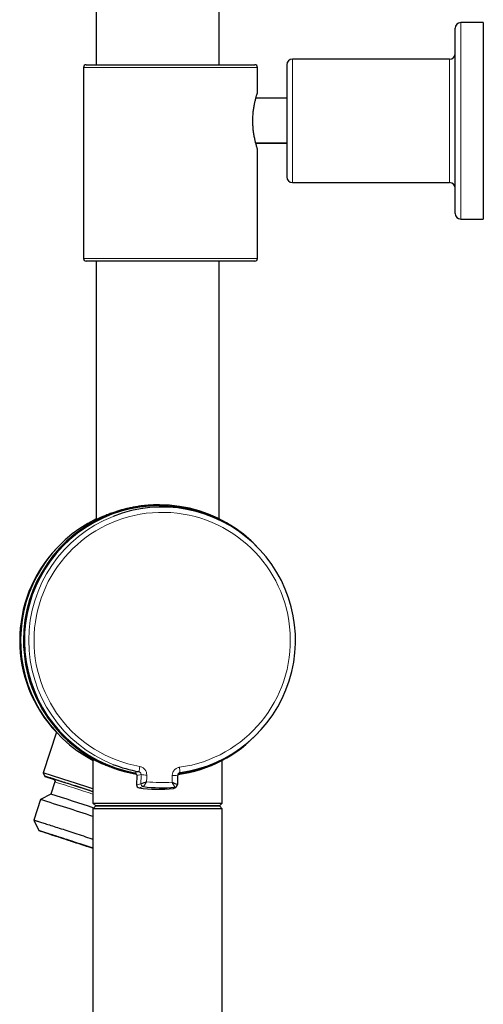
# Model space of a CAD drawing. Header units: millimetres. Extents: x 8 to 2314, y 12 to 2305.
# Tile 13 of 156: x 501 to 583, y 1065 to 1240. Entities that reach past the tile are written whole.
import ezdxf

# ---------------------------------------------------------------- set-up
doc = ezdxf.new("R2010")
doc.units = ezdxf.units.MM

msp = doc.modelspace()

# ---------------------------------------------------------------- linework, layer by layer
at = {"color": 7, "linetype": 'Continuous', "lineweight": 30}
for p, q in [((514.42, 1529.73), (514.42, 1232.28)), ((536.32, 1232.28), (536.32, 1529.73)), ((578.37, 1205.78), (578.37, 1238.78)), ((583.37, 1239.78), (579.37, 1239.78)), ((583.37, 1239.78), (583.37, 1222.28)), ((512.17, 1231.78), (512.17, 1197.78)), ((512.67, 1232.28), (542.67, 1232.28)), ((543.17, 1227.33), (543.17, 1231.78)), ((548.37, 1232.28), (548.37, 1212.28)), ((577.37, 1233.28), (549.37, 1233.28)), ((548.37, 1226.34), (542.88, 1226.34)), ((583.37, 1222.28), (583.37, 1204.78)), ((542.85, 1218.34), (548.37, 1218.34)), ((548.37, 1218.22), (542.88, 1218.22)), ((543.17, 1197.78), (543.17, 1217.23)), ((549.37, 1211.28), (577.37, 1211.28)), ((579.37, 1204.78), (583.37, 1204.78)), ((542.67, 1197.28), (512.67, 1197.28)), ((514.42, 1197.28), (514.42, 1151.22)), ((536.32, 1151.37), (536.32, 1197.28)), ((525.63, 1153.86), (525.58, 1153.86)), ((537.64, 1150.52), (537.25, 1150.73)), ((507.36, 1113.34), (504.99, 1106.12)), ((537.25, 1108.69), (537.64, 1108.91)), ((513.87, 1108.5), (513.87, 1100.71)), ((536.87, 1100.71), (536.87, 1108.34)), ((504.99, 1106.12), (505.31, 1105.49)), ((521.27, 1106.11), (521.27, 1106.11)), ((521.67, 1105.61), (521.64, 1103.96)), ((521.67, 1105.61), (521.67, 1105.61)), ((529.03, 1105.94), (529.11, 1105.96)), ((507.09, 1104.49), (506.37, 1102.3)), ((528.47, 1103.44), (528.74, 1103.67)), ((506.37, 1102.3), (504.51, 1101.36)), ((504.51, 1101.36), (503.31, 1097.7)), ((513.87, 1100.71), (514.37, 1100.21)), ((513.87, 1100.71), (536.87, 1100.71)), ((514.37, 1100.21), (513.87, 1099.71)), ((514.37, 1100.21), (514.37, 1100.21)), ((536.37, 1100.21), (514.37, 1100.21)), ((514.37, 1100.21), (536.37, 1100.21)), ((536.37, 1100.21), (536.87, 1100.71)), ((536.87, 1099.71), (536.37, 1100.21)), ((513.87, 1099.71), (513.87, 980.71)), ((536.87, 1099.71), (513.87, 1099.71)), ((536.87, 980.71), (536.87, 1099.71)), ((503.31, 1097.7), (504.25, 1095.84))]:
    msp.add_line(p, q, dxfattribs=at)
at = {"color": 252, "linetype": 'Continuous', "lineweight": 0}
for p, q in [((579.37, 1239.78), (579.37, 1204.78)), ((543.17, 1231.78), (512.17, 1231.78)), ((549.37, 1233.28), (549.37, 1211.28)), ((577.37, 1211.28), (577.37, 1233.28)), ((512.17, 1197.78), (543.17, 1197.78)), ((521.67, 1105.61), (521.64, 1103.96)), ((521.64, 1103.96), (521.64, 1103.96)), ((522.4, 1104.17), (522.4, 1104.17)), ((522.84, 1103.67), (522.83, 1103.67)), ((528.46, 1103.55), (528.46, 1103.55)), ((528.91, 1104.04), (528.91, 1104.04)), ((528.19, 1103.33), (528.2, 1103.33))]:
    msp.add_line(p, q, dxfattribs=at)
at = {"color": 7, "linetype": 'Continuous', "lineweight": 30, "flags": 128}
for points in [[(513.87, 1102.75), (513.67, 1102.81), (513.29, 1102.94), (512.91, 1103.06), (512.53, 1103.18), (512.16, 1103.3), (511.8, 1103.42), (511.44, 1103.54), (511.09, 1103.65), (510.74, 1103.77), (510.4, 1103.88), (510.07, 1103.98), (509.75, 1104.09), (509.43, 1104.19), (509.12, 1104.29), (508.83, 1104.38), (508.54, 1104.48), (508.26, 1104.57), (508, 1104.65), (507.74, 1104.73), (507.49, 1104.81), (507.26, 1104.89), (507.04, 1104.96), (506.83, 1105.02), (506.63, 1105.09), (506.45, 1105.15), (506.28, 1105.2), (506.12, 1105.25), (505.98, 1105.29), (505.85, 1105.33), (505.73, 1105.37), (505.63, 1105.4), (505.54, 1105.43), (505.46, 1105.45), (505.41, 1105.47), (505.36, 1105.48), (505.33, 1105.49), (505.31, 1105.49), (505.31, 1105.49), (505.32, 1105.48), (505.35, 1105.47), (505.39, 1105.45), (505.45, 1105.43), (505.52, 1105.41), (505.61, 1105.38), (505.71, 1105.34), (505.82, 1105.3), (505.95, 1105.26), (506.09, 1105.21), (506.25, 1105.16), (506.41, 1105.1), (506.6, 1105.04), (506.79, 1104.97), (506.97, 1104.91)], [(528.95, 1105.69), (528.94, 1105.48), (528.94, 1105.27), (528.94, 1105.07), (528.93, 1104.86), (528.93, 1104.66), (528.92, 1104.45), (528.92, 1104.25), (528.91, 1104.04)], [(503.31, 1097.7), (503.31, 1097.7), (503.32, 1097.7), (503.34, 1097.7), (503.38, 1097.69), (503.43, 1097.67), (503.49, 1097.65), (503.57, 1097.63), (503.67, 1097.6), (503.78, 1097.57), (503.9, 1097.53), (504.04, 1097.49), (504.19, 1097.44), (504.35, 1097.39), (504.53, 1097.33), (504.72, 1097.27), (504.92, 1097.21), (505.13, 1097.14), (505.36, 1097.07), (505.6, 1096.99), (505.85, 1096.91), (506.11, 1096.83), (506.38, 1096.74), (506.66, 1096.65), (506.95, 1096.56), (507.25, 1096.46), (507.56, 1096.36), (507.87, 1096.26), (508.2, 1096.15), (508.53, 1096.05), (508.87, 1095.94), (509.21, 1095.82), (509.56, 1095.71), (509.92, 1095.59), (510.28, 1095.48), (510.65, 1095.36), (511.02, 1095.24), (511.39, 1095.11), (511.77, 1094.99), (512.15, 1094.87), (512.53, 1094.74), (512.91, 1094.62), (513.29, 1094.49), (513.67, 1094.37), (513.87, 1094.3)], [(506.4, 1095.1), (506.18, 1095.17), (505.96, 1095.25), (505.75, 1095.32), (505.56, 1095.38), (505.38, 1095.44), (505.21, 1095.5), (505.05, 1095.55), (504.91, 1095.6), (504.78, 1095.65), (504.66, 1095.69), (504.56, 1095.72), (504.47, 1095.75), (504.4, 1095.78), (504.34, 1095.8), (504.3, 1095.82), (504.27, 1095.83), (504.25, 1095.84), (504.25, 1095.84), (504.27, 1095.84), (504.29, 1095.83), (504.34, 1095.82), (504.39, 1095.8), (504.47, 1095.78), (504.55, 1095.75), (504.65, 1095.72), (504.77, 1095.69), (504.89, 1095.65), (505.04, 1095.6), (505.19, 1095.56), (505.36, 1095.5), (505.54, 1095.45), (505.73, 1095.38), (505.94, 1095.32), (506.15, 1095.25), (506.38, 1095.18), (506.62, 1095.1), (506.87, 1095.02), (507.13, 1094.94), (507.4, 1094.85), (507.68, 1094.76), (507.96, 1094.67), (508.26, 1094.57), (508.56, 1094.47), (508.87, 1094.37), (509.19, 1094.27), (509.51, 1094.16), (509.84, 1094.06), (510.18, 1093.95), (510.52, 1093.84), (510.86, 1093.72), (511.2, 1093.61), (511.55, 1093.5), (511.9, 1093.38), (512.25, 1093.27), (512.61, 1093.15), (512.96, 1093.04), (513.31, 1092.92), (513.67, 1092.8), (513.87, 1092.74)], [(505.25, 1095.52), (505.3, 1095.5), (505.37, 1095.48), (505.46, 1095.46), (505.56, 1095.42), (505.68, 1095.39), (505.81, 1095.35), (505.95, 1095.3), (506.11, 1095.25), (506.28, 1095.2), (506.46, 1095.14), (506.65, 1095.08), (506.86, 1095.01), (507.07, 1094.94), (507.3, 1094.87), (507.54, 1094.79), (507.79, 1094.71), (508.05, 1094.63), (508.32, 1094.54), (508.59, 1094.45), (508.88, 1094.36), (509.17, 1094.27), (509.47, 1094.17), (509.78, 1094.07), (510.09, 1093.97), (510.4, 1093.87), (510.72, 1093.76), (511.05, 1093.66), (511.38, 1093.55), (511.71, 1093.44), (512.04, 1093.33), (512.38, 1093.22), (512.71, 1093.11), (513.05, 1093), (513.39, 1092.89), (513.72, 1092.78), (513.87, 1092.73)], [(513.87, 1092.63), (513.7, 1092.69), (513.35, 1092.8), (513, 1092.92), (512.64, 1093.03), (512.29, 1093.15), (511.94, 1093.27), (511.59, 1093.38), (511.24, 1093.5), (510.89, 1093.61), (510.55, 1093.72), (510.21, 1093.83), (509.88, 1093.94), (509.55, 1094.05), (509.22, 1094.16), (508.9, 1094.27), (508.59, 1094.37), (508.29, 1094.47), (507.99, 1094.57), (507.7, 1094.66), (507.43, 1094.76), (507.16, 1094.85), (506.89, 1094.93), (506.64, 1095.02), (506.4, 1095.1)], [(513.87, 1092.64), (513.73, 1092.68), (513.39, 1092.79), (513.06, 1092.9), (512.72, 1093.01), (512.39, 1093.12), (512.05, 1093.23), (511.72, 1093.34), (511.39, 1093.45), (511.06, 1093.56), (510.73, 1093.67), (510.41, 1093.77), (510.09, 1093.88), (509.78, 1093.98), (509.48, 1094.08), (509.18, 1094.18), (508.88, 1094.28), (508.6, 1094.37), (508.32, 1094.47), (508.06, 1094.55), (507.8, 1094.64), (507.55, 1094.72), (507.31, 1094.8), (507.08, 1094.88)]]:
    msp.add_lwpolyline(points, dxfattribs=at)
at = {"color": 252, "linetype": 'Continuous', "lineweight": 0, "flags": 128}
for points in [[(522.43, 1105.82), (521.69, 1105.62), (521.67, 1105.61)], [(522.4, 1104.17), (522.4, 1104.38), (522.41, 1104.58), (522.41, 1104.79), (522.42, 1104.99), (522.42, 1105.2), (522.42, 1105.41), (522.43, 1105.61), (522.43, 1105.82)], [(523.44, 1105.73), (523.44, 1105.58), (523.44, 1105.43), (523.43, 1105.28), (523.43, 1105.13), (523.43, 1104.98), (523.42, 1104.83), (523.42, 1104.68), (523.42, 1104.53)], [(527.95, 1104.44), (527.95, 1104.59), (527.95, 1104.74), (527.96, 1104.89), (527.96, 1105.04), (527.96, 1105.19), (527.96, 1105.34), (527.97, 1105.49), (527.97, 1105.64)], [(506.88, 1104.97), (506.86, 1104.98), (506.84, 1104.99), (506.83, 1104.99), (506.84, 1104.99), (506.86, 1104.98), (506.9, 1104.97), (506.94, 1104.96)], [(521.64, 1103.96), (521.65, 1103.96), (522.4, 1104.17)], [(505.3, 1095.49), (505.24, 1095.51), (505.2, 1095.52), (505.17, 1095.53), (505.16, 1095.54), (505.16, 1095.54), (505.17, 1095.54), (505.2, 1095.53), (505.24, 1095.52), (505.25, 1095.52)]]:
    msp.add_lwpolyline(points, dxfattribs=at)
at = {"color": 7, "linetype": 'Continuous', "lineweight": 30}
for centre, radius, start, end in [((579.37, 1238.78), 1, 90, 180), ((577.37, 1234.28), 1, 270, 0), ((512.67, 1231.78), 0.5, 90, 180), ((542.67, 1231.78), 0.5, 0, 90), ((549.37, 1232.28), 1, 90, 180), ((549.37, 1212.28), 1, 180, 270), ((577.37, 1210.28), 1, 0, 90), ((579.37, 1205.78), 1, 180, 270), ((512.67, 1197.78), 0.5, 180, 270), ((542.67, 1197.78), 0.5, 270, 0), ((525.63, 1129.72), 24.15, 42.7533, 180.0089), ((525.66, 1129.71), 24, 61.1452, 259.4429), ((526.17, 1129.71), 23.76, 277.7657, 111.5242), ((525.12, 1129.71), 24.15, 116.2798, 242.2556), ((524.58, 1129.71), 23.76, 136.3692, 223.5531), ((525.64, 1129.71), 24.15, 179.9963, 260.313), ((525.63, 1129.71), 24.14, 277.9454, 317.2498), ((526.17, 1129.71), 23.75, 248.3945, 259.9374), ((525.66, 1129.71), 24, 278.2569, 298.8674), ((390.77, 734.29), 388.97, 71.55, 72.9238), ((372.92, 675.98), 449.43, 71.7221, 72.65), ((522.14, 1103.95), 0.5, 178.8506, 180), ((522.14, 1103.95), 0.5, 180, 262.2148), ((526.17, 1129.7), 26.25, 262.7026, 274.9978), ((528.41, 1104.05), 0.5, 310.1703, 358.8555), ((406.43, 777.86), 339.48, 71.5247, 72.8788), ((525.66, 1129.7), 26.5, 262.2148, 275.4855), ((528.15, 1103.83), 0.5, 275.4856, 309.8805), ((528.15, 1103.83), 0.5, 275.4883, 309.9038), ((381.02, 700.97), 418.99, 71.5142, 72.8597), ((541.56, 1199.06), 109.73, 250.7029, 251.6865)]:
    msp.add_arc(centre, radius, start, end, dxfattribs=at)
at = {"color": 252, "linetype": 'Continuous', "lineweight": 0}
for centre, radius, start, end in [((526.18, 1129.71), 23.76, 111.5405, 248.3901), ((526.19, 1129.71), 22.82, 277.761, 259.9394), ((509.1, 1109.34), 13.28, 346.8406, 350.89), ((516.51, 1105.14), 12.91, 4.6023, 8.7416), ((429.52, 1445.17), 351.25, 285.1406, 285.2686), ((523.29, 1109.73), 4.01, 257.7245, 272.2465), ((528.29, 1109.14), 3.52, 264.8739, 280.8382), ((473.39, 1176.75), 90.09, 308.207, 308.4282), ((422.13, 827.53), 289.69, 71.5378, 72.9473), ((522.14, 1103.95), 0.5, 178.857, 262.2002), ((428.06, 1439.89), 349.33, 285.6124, 285.742), ((522.9, 1104.16), 0.499, 179.0268, 262.5428), ((522.9, 1104.16), 0.5, 178.857, 262.6849), ((526.19, 1129.7), 25.32, 263.7179, 273.9825), ((475.8, 1165.16), 81.05, 310.2745, 310.5182), ((528.41, 1104.05), 0.5, 275.0702, 358.6097), ((528.41, 1104.05), 0.5, 275.0038, 310.1698)]:
    msp.add_arc(centre, radius, start, end, dxfattribs=at)
at = {"color": 7, "linetype": 'Continuous', "lineweight": 30}
for points, knots in [([(543.17, 1217.23), (543.17, 1217.24), (543.17, 1217.24), (543.15, 1217.29), (543.13, 1217.38), (543.09, 1217.49), (543.04, 1217.64), (542.99, 1217.82), (542.93, 1218.03), (542.87, 1218.26), (542.8, 1218.53), (542.73, 1218.82), (542.66, 1219.14), (542.59, 1219.48), (542.53, 1219.85), (542.47, 1220.23), (542.42, 1220.64), (542.38, 1221.06), (542.35, 1221.48), (542.33, 1221.89), (542.32, 1222.32), (542.33, 1222.74), (542.35, 1223.14), (542.38, 1223.54), (542.42, 1223.93), (542.46, 1224.3), (542.52, 1224.67), (542.58, 1225.02), (542.64, 1225.35), (542.71, 1225.67), (542.78, 1225.97), (542.85, 1226.24), (542.92, 1226.5), (542.98, 1226.72), (543.04, 1226.91), (543.09, 1227.06), (543.13, 1227.19), (543.15, 1227.27), (543.17, 1227.32), (543.17, 1227.33), (543.17, 1227.33)], [0, 0, 0, 0, 0.025527, 0.05124, 0.077239, 0.103625, 0.129143, 0.154834, 0.180786, 0.207091, 0.23338, 0.259844, 0.286577, 0.31368, 0.340542, 0.367596, 0.395277, 0.423182, 0.449254, 0.475523, 0.502102, 0.529106, 0.554082, 0.579232, 0.604734, 0.630413, 0.655804, 0.681361, 0.707252, 0.733311, 0.759853, 0.786765, 0.813865, 0.841354, 0.868088, 0.895231, 0.922585, 0.950378, 0.976102, 1, 1, 1, 1]), ([(525.58, 1153.86), (525.36, 1153.86), (524.94, 1153.86), (524.31, 1153.83), (523.75, 1153.8), (523.27, 1153.75), (522.85, 1153.71), (522.44, 1153.66), (522.03, 1153.6), (521.63, 1153.54), (521.23, 1153.47), (520.84, 1153.4), (520.45, 1153.32), (520.06, 1153.23), (519.68, 1153.14), (519.31, 1153.04), (518.94, 1152.95), (518.59, 1152.84), (518.25, 1152.74), (517.91, 1152.63), (517.55, 1152.51), (517.16, 1152.37), (516.74, 1152.22), (516.35, 1152.07), (515.98, 1151.91), (515.64, 1151.77), (515.35, 1151.64), (515.08, 1151.52), (514.84, 1151.41), (514.63, 1151.32), (514.46, 1151.24), (514.33, 1151.17), (514.24, 1151.13), (514.19, 1151.11), (514.18, 1151.11), (514.17, 1151.11)], [0, 0, 0, 0, 0.035571, 0.070832, 0.106228, 0.130005, 0.153822, 0.177819, 0.201816, 0.225969, 0.250123, 0.274452, 0.298819, 0.323707, 0.348633, 0.373733, 0.398833, 0.424084, 0.449335, 0.474757, 0.500216, 0.535681, 0.571247, 0.608803, 0.646483, 0.682744, 0.719122, 0.754864, 0.790728, 0.828672, 0.866776, 0.903527, 0.940434, 0.970174, 1, 1, 1, 1]), ([(514.17, 1151.11), (514.17, 1151.11), (514.17, 1151.11), (514.19, 1151.12), (514.22, 1151.15), (514.28, 1151.18), (514.34, 1151.22), (514.4, 1151.25), (514.42, 1151.26)], [0, 0, 0, 0, 0.1697824, 0.3398944, 0.511503, 0.6831124, 0.8560504, 1, 1, 1, 1]), ([(521.59, 1105.89), (521.51, 1105.91), (521.29, 1105.94), (520.94, 1106.01), (520.53, 1106.09), (520.13, 1106.18), (519.73, 1106.27), (519.34, 1106.37), (518.96, 1106.48), (518.59, 1106.58), (518.18, 1106.71), (517.74, 1106.85), (517.27, 1107.02), (516.81, 1107.19), (516.37, 1107.36), (515.97, 1107.52), (515.62, 1107.67), (515.33, 1107.8), (515.07, 1107.92), (514.84, 1108.03), (514.62, 1108.13), (514.42, 1108.23), (514.24, 1108.32), (514.08, 1108.4), (513.95, 1108.46), (513.85, 1108.51), (513.77, 1108.55), (513.71, 1108.58), (513.67, 1108.6), (513.64, 1108.61), (513.62, 1108.62), (513.62, 1108.61), (513.66, 1108.58), (513.72, 1108.54), (513.79, 1108.5), (513.84, 1108.47), (513.87, 1108.45), (513.87, 1108.45)], [0, 0, 0, 0, 0.014149, 0.040231, 0.066355, 0.09266, 0.118966, 0.145429, 0.171892, 0.198531, 0.225208, 0.262561, 0.300016, 0.339542, 0.379187, 0.417311, 0.455544, 0.485436, 0.515383, 0.545589, 0.575855, 0.606487, 0.637186, 0.668168, 0.699225, 0.725111, 0.751044, 0.774595, 0.798146, 0.821846, 0.845545, 0.884587, 0.923798, 0.948714, 0.973672, 0.998819, 1, 1, 1, 1]), ([(521.27, 1106.11), (521.32, 1106.1), (521.43, 1106.07), (521.56, 1105.95), (521.65, 1105.81), (521.67, 1105.69), (521.67, 1105.62), (521.67, 1105.61)], [0, 0, 0, 0, 0.23977, 0.479541, 0.719283, 0.959021, 1, 1, 1, 1]), ([(529.38, 1106.17), (529.33, 1106.16), (529.22, 1106.13), (529.09, 1106.03), (528.99, 1105.9), (528.95, 1105.77), (528.95, 1105.7), (528.95, 1105.69)], [0, 0, 0, 0, 0.230394, 0.460724, 0.693064, 0.930914, 1, 1, 1, 1]), ([(506.88, 1104.97), (506.88, 1104.97), (506.88, 1104.97), (506.88, 1104.97), (506.89, 1104.96), (506.91, 1104.96), (506.92, 1104.95), (506.94, 1104.93), (506.97, 1104.91), (507, 1104.88), (507.03, 1104.84), (507.07, 1104.79), (507.09, 1104.73), (507.1, 1104.66), (507.11, 1104.6), (507.1, 1104.53), (507.09, 1104.5), (507.08, 1104.49)], [0, 0, 0, 0, 0.037288, 0.167391, 0.262682, 0.336086, 0.395696, 0.447868, 0.498255, 0.550075, 0.608287, 0.672802, 0.741127, 0.8119, 0.884182, 0.957271, 1, 1, 1, 1]), ([(505.21, 1095.53), (505.21, 1095.53), (505.21, 1095.53), (505.22, 1095.53), (505.24, 1095.52), (505.26, 1095.52), (505.27, 1095.51)], [0, 0, 0, 0, 0.0938918, 0.3542146, 0.6818143, 1, 1, 1, 1])]:
    msp.add_open_spline(points, degree=3, knots=knots, dxfattribs=at)
at = {"color": 252, "linetype": 'Continuous', "lineweight": 0}
for points, knots in [([(522.2, 1107.24), (522.29, 1107.22), (522.45, 1107.18), (522.68, 1107.08), (522.89, 1106.94), (523.07, 1106.76), (523.22, 1106.56), (523.34, 1106.33), (523.41, 1106.09), (523.44, 1105.88), (523.44, 1105.76), (523.44, 1105.73)], [0, 0, 0, 0, 0.117035, 0.237467, 0.354502, 0.474925, 0.592085, 0.712626, 0.830109, 0.95098, 1, 1, 1, 1]), ([(527.97, 1105.64), (527.98, 1105.72), (527.99, 1105.89), (528.06, 1106.13), (528.17, 1106.37), (528.31, 1106.57), (528.49, 1106.76), (528.7, 1106.91), (528.93, 1107.02), (529.12, 1107.08), (529.24, 1107.09), (529.27, 1107.1)], [0, 0, 0, 0, 0.117805, 0.23902, 0.356827, 0.478063, 0.595627, 0.716619, 0.83384, 0.954474, 1, 1, 1, 1]), ([(522.43, 1105.82), (522.43, 1105.87), (522.42, 1105.96), (522.38, 1106.07), (522.32, 1106.16), (522.21, 1106.26), (522.1, 1106.31), (522.03, 1106.32), (522.02, 1106.32)], [0, 0, 0, 0, 0.24401, 0.366557, 0.489086, 0.72871, 0.962151, 1, 1, 1, 1]), ([(523.42, 1104.53), (523.41, 1104.53), (523.41, 1104.53), (523.4, 1104.53), (523.39, 1104.52), (523.37, 1104.51), (523.33, 1104.49), (523.25, 1104.46), (523.14, 1104.42), (523.01, 1104.37), (522.88, 1104.32), (522.76, 1104.27), (522.65, 1104.23), (522.55, 1104.2), (522.48, 1104.18), (522.42, 1104.17), (522.41, 1104.17), (522.4, 1104.17)], [0, 0, 0, 0, 0.004093, 0.009081, 0.016566, 0.030236, 0.055263, 0.101479, 0.189412, 0.28428, 0.380749, 0.48563, 0.593022, 0.693351, 0.796293, 0.896645, 1, 1, 1, 1]), ([(523.42, 1104.53), (523.42, 1104.53), (523.41, 1104.53), (523.41, 1104.52), (523.4, 1104.51), (523.39, 1104.49), (523.37, 1104.45), (523.32, 1104.38), (523.26, 1104.28), (523.19, 1104.16), (523.11, 1104.05), (523.04, 1103.94), (522.98, 1103.84), (522.92, 1103.77), (522.88, 1103.71), (522.85, 1103.67), (522.84, 1103.67), (522.84, 1103.67)], [0, 0, 0, 0, 0.004089, 0.009165, 0.016716, 0.030497, 0.055706, 0.102181, 0.19037, 0.285279, 0.381785, 0.486615, 0.593942, 0.694045, 0.796744, 0.896871, 1, 1, 1, 1]), ([(528.46, 1103.55), (528.45, 1103.56), (528.45, 1103.56), (528.43, 1103.6), (528.39, 1103.66), (528.34, 1103.74), (528.29, 1103.83), (528.22, 1103.94), (528.16, 1104.06), (528.09, 1104.18), (528.03, 1104.28), (527.99, 1104.36), (527.97, 1104.39), (527.96, 1104.42), (527.95, 1104.43), (527.95, 1104.44), (527.95, 1104.44), (527.95, 1104.44)], [0, 0, 0, 0, 0.100104, 0.203256, 0.303323, 0.406059, 0.510851, 0.618215, 0.713109, 0.80963, 0.897819, 0.944294, 0.969503, 0.983284, 0.990835, 0.995911, 1, 1, 1, 1]), ([(528.91, 1104.04), (528.91, 1104.04), (528.9, 1104.04), (528.85, 1104.05), (528.78, 1104.07), (528.69, 1104.11), (528.58, 1104.15), (528.47, 1104.2), (528.34, 1104.26), (528.21, 1104.32), (528.11, 1104.36), (528.03, 1104.4), (527.99, 1104.42), (527.97, 1104.43), (527.96, 1104.44), (527.95, 1104.44), (527.95, 1104.44), (527.95, 1104.44)], [0, 0, 0, 0, 0.100329, 0.203707, 0.304001, 0.406979, 0.511823, 0.619251, 0.714104, 0.810589, 0.898521, 0.944737, 0.969764, 0.983434, 0.990919, 0.995907, 1, 1, 1, 1])]:
    msp.add_open_spline(points, degree=3, knots=knots, dxfattribs=at)

doc.saveas('drawing.dxf')
